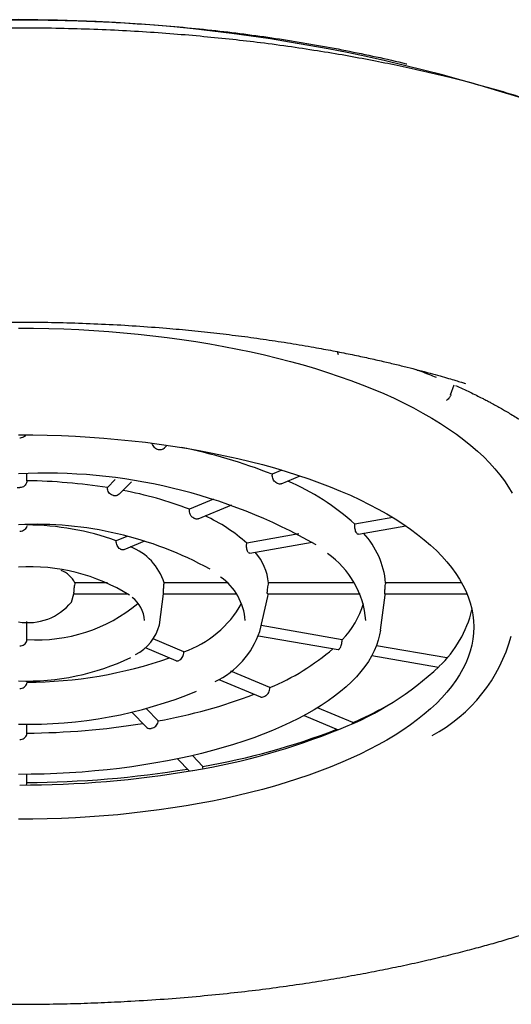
# Model space of a CAD drawing. Header units: millimetres. Extents: x 8 to 1191, y 12 to 1197.
# Tile 44 of 61: x 543 to 550, y 1109 to 1122. Entities that reach past the tile are written whole.
import ezdxf

# ---------------------------------------------------------------- set-up
doc = ezdxf.new("R2010")
doc.units = ezdxf.units.MM

msp = doc.modelspace()

# ---------------------------------------------------------------- linework, layer by layer
at = {"color": 7, "linetype": 'Continuous', "lineweight": 30}
for p, q in [((547.648, 1117.691), (547.637, 1117.736)), ((549.207, 1117.139), (549.259, 1117.274)), ((549.396, 1117.3), (549.416, 1117.294)), ((549.416, 1117.294), (549.416, 1117.294)), ((549.21, 1117.147), (549.206, 1117.136)), ((545.228, 1116.394), (545.269, 1116.436)), ((543.322, 1115.942), (543.322, 1116.039)), ((546.864, 1116.09), (546.728, 1116.033)), ((546.728, 1116.033), (546.728, 1116.018)), ((546.855, 1115.9), (547.115, 1116.011)), ((543.322, 1115.942), (543.319, 1115.928)), ((544.549, 1115.959), (544.439, 1115.847)), ((544.604, 1115.758), (544.772, 1115.929)), ((544.53, 1115.735), (544.525, 1115.736)), ((545.912, 1115.688), (545.579, 1115.547)), ((545.702, 1115.413), (546.167, 1115.61)), ((545.578, 1115.532), (545.579, 1115.547)), ((548.405, 1115.431), (547.877, 1115.338)), ((547.926, 1115.2), (548.585, 1115.315)), ((547.101, 1115.203), (546.376, 1115.076)), ((544.708, 1115.17), (544.563, 1115.109)), ((544.671, 1114.985), (544.957, 1115.106)), ((546.419, 1114.936), (547.286, 1115.088)), ((543.988, 1114.523), (543.985, 1114.509)), ((544.442, 1114.523), (543.988, 1114.523)), ((545.226, 1114.509), (545.227, 1114.523)), ((546.101, 1114.523), (545.227, 1114.523)), ((546.677, 1114.509), (546.679, 1114.523)), ((547.868, 1114.523), (546.679, 1114.523)), ((548.304, 1114.523), (548.303, 1114.509)), ((549.361, 1114.523), (548.304, 1114.523)), ((543.94, 1114.256), (543.973, 1114.369)), ((543.972, 1114.369), (544.721, 1114.369)), ((545.162, 1113.942), (545.22, 1114.369)), ((545.219, 1114.369), (546.231, 1114.369)), ((546.663, 1114.369), (547.95, 1114.369)), ((548.295, 1114.369), (549.435, 1114.369)), ((548.297, 1114.35), (548.3, 1114.369)), ((546.556, 1113.847), (546.666, 1114.334)), ((548.232, 1113.868), (548.297, 1114.35)), ((543.322, 1113.736), (543.322, 1113.985)), ((547.701, 1113.733), (546.574, 1113.931)), ((543.319, 1113.722), (543.322, 1113.736)), ((545.503, 1113.563), (545.077, 1113.744)), ((546.54, 1113.789), (547.644, 1113.596)), ((544.963, 1113.623), (545.391, 1113.442)), ((547.663, 1113.606), (547.661, 1113.604)), ((549.155, 1113.479), (548.176, 1113.65)), ((548.113, 1113.514), (549.038, 1113.352)), ((546.698, 1113.067), (546.155, 1113.297)), ((543.322, 1113.143), (543.322, 1113.162)), ((545.987, 1113.182), (546.565, 1112.937)), ((546.696, 1113.053), (546.698, 1113.067)), ((544.778, 1112.725), (544.977, 1112.522)), ((545.146, 1112.607), (544.982, 1112.774)), ((547.848, 1112.581), (547.36, 1112.787)), ((547.175, 1112.68), (547.644, 1112.482)), ((547.846, 1112.57), (547.848, 1112.581)), ((543.322, 1112.435), (543.322, 1112.56)), ((545.048, 1112.501), (545.054, 1112.502)), ((543.319, 1112.422), (543.322, 1112.435)), ((545.413, 1112.077), (545.579, 1111.908)), ((545.767, 1111.972), (545.62, 1112.122)), ((543.322, 1111.748), (543.322, 1111.862)), ((543.319, 1111.735), (543.322, 1111.748))]:
    msp.add_line(p, q, dxfattribs=at)
at = {"color": 7, "linetype": 'Continuous', "lineweight": 30, "flags": 128}
for points in [[(543.204, 1118.065), (543.414, 1118.064), (543.624, 1118.06), (543.833, 1118.053), (544.042, 1118.044), (544.25, 1118.032), (544.457, 1118.018), (544.662, 1118.001), (544.867, 1117.981), (545.07, 1117.959), (545.271, 1117.934), (545.471, 1117.907), (545.669, 1117.877), (545.864, 1117.845), (546.057, 1117.81), (546.248, 1117.773), (546.436, 1117.734), (546.62, 1117.692), (546.802, 1117.648), (546.981, 1117.601), (547.157, 1117.553), (547.328, 1117.502), (547.497, 1117.449), (547.661, 1117.394), (547.822, 1117.337), (547.978, 1117.278), (548.13, 1117.217), (548.278, 1117.154), (548.421, 1117.089), (548.56, 1117.022), (548.694, 1116.954), (548.823, 1116.884), (548.947, 1116.813), (549.066, 1116.74), (549.18, 1116.665), (549.288, 1116.589), (549.391, 1116.512), (549.489, 1116.434), (549.581, 1116.354), (549.667, 1116.273), (549.748, 1116.191), (549.823, 1116.108), (549.892, 1116.025), (549.955, 1115.94), (550.012, 1115.855), (550.063, 1115.769)], [(543.204, 1116.583), (543.403, 1116.581), (543.602, 1116.577), (543.8, 1116.571), (543.997, 1116.562), (544.194, 1116.55), (544.39, 1116.535), (544.584, 1116.518), (544.777, 1116.499), (544.969, 1116.477), (545.159, 1116.452), (545.347, 1116.425), (545.533, 1116.395), (545.716, 1116.363), (545.898, 1116.328), (546.076, 1116.291), (546.252, 1116.252), (546.424, 1116.21), (546.594, 1116.167), (546.76, 1116.121), (546.922, 1116.072), (547.081, 1116.022), (547.236, 1115.969), (547.387, 1115.915), (547.534, 1115.858), (547.677, 1115.8), (547.815, 1115.74), (547.949, 1115.677), (548.078, 1115.614), (548.202, 1115.548), (548.322, 1115.481), (548.436, 1115.412), (548.545, 1115.342), (548.649, 1115.27), (548.747, 1115.197), (548.84, 1115.123), (548.928, 1115.048), (549.009, 1114.971), (549.085, 1114.894), (549.156, 1114.815), (549.22, 1114.736), (549.278, 1114.655), (549.331, 1114.574), (549.377, 1114.493), (549.417, 1114.411), (549.452, 1114.328), (549.48, 1114.245), (549.501, 1114.161), (549.517, 1114.078), (549.526, 1113.994), (549.529, 1113.91), (549.526, 1113.826), (549.517, 1113.742), (549.501, 1113.658), (549.48, 1113.575), (549.452, 1113.492), (549.417, 1113.409), (549.377, 1113.327), (549.331, 1113.245), (549.278, 1113.164), (549.22, 1113.084), (549.156, 1113.004), (549.085, 1112.926), (549.009, 1112.848), (548.928, 1112.772), (548.84, 1112.696), (548.747, 1112.622), (548.649, 1112.549), (548.545, 1112.477), (548.436, 1112.407), (548.322, 1112.338), (548.202, 1112.271), (548.078, 1112.206), (547.949, 1112.142), (547.815, 1112.08), (547.677, 1112.02), (547.534, 1111.961), (547.387, 1111.905), (547.236, 1111.85), (547.081, 1111.798), (546.922, 1111.747), (546.76, 1111.699), (546.594, 1111.653), (546.424, 1111.609), (546.252, 1111.567), (546.076, 1111.528), (545.898, 1111.491), (545.716, 1111.456), (545.533, 1111.424), (545.347, 1111.395), (545.159, 1111.367), (544.969, 1111.343), (544.777, 1111.321), (544.584, 1111.301), (544.39, 1111.284), (544.194, 1111.27), (543.997, 1111.258), (543.8, 1111.248), (543.602, 1111.242), (543.403, 1111.238), (543.204, 1111.237)], [(545.155, 1116.372), (545.154, 1116.372), (545.153, 1116.372), (545.153, 1116.372), (545.152, 1116.373), (545.151, 1116.373), (545.151, 1116.373), (545.15, 1116.373), (545.149, 1116.373)], [(546.666, 1114.334), (546.672, 1114.363), (546.673, 1114.369)], [(548.232, 1113.868), (548.221, 1113.802), (548.202, 1113.727), (548.177, 1113.653), (548.146, 1113.579), (548.108, 1113.505), (548.065, 1113.432), (548.015, 1113.36), (547.96, 1113.289), (547.898, 1113.218), (547.831, 1113.149), (547.758, 1113.08), (547.679, 1113.013), (547.595, 1112.947), (547.505, 1112.882), (547.41, 1112.819), (547.31, 1112.757), (547.204, 1112.696), (547.094, 1112.637), (546.978, 1112.58), (546.858, 1112.525), (546.734, 1112.471), (546.605, 1112.42), (546.472, 1112.37), (546.334, 1112.322), (546.193, 1112.276), (546.048, 1112.233), (545.9, 1112.192), (545.748, 1112.152), (545.593, 1112.116), (545.435, 1112.081), (545.274, 1112.049), (545.111, 1112.02), (544.945, 1111.992), (544.778, 1111.968), (544.608, 1111.945), (544.436, 1111.926), (544.263, 1111.909), (544.089, 1111.894), (543.913, 1111.882), (543.737, 1111.873), (543.56, 1111.866), (543.382, 1111.862), (543.204, 1111.861)], [(545.622, 1111.915), (545.623, 1111.916), (545.624, 1111.916), (545.624, 1111.916), (545.625, 1111.916), (545.626, 1111.916), (545.626, 1111.916), (545.627, 1111.916), (545.628, 1111.916)]]:
    msp.add_lwpolyline(points, dxfattribs=at)
at = {"color": 7, "linetype": 'Continuous', "lineweight": 30}
for centre, radius, start, end in [((543.205, 1099.409), 22.943, 68.3004, 111.7043), ((543.969, 1109.028), 7.529, 68.5022, 78.5507), ((543.575, 1108.444), 7.605, 60.3483, 92.793), ((543.223, 1108.158), 7.785, 81.0114, 89.2737), ((544.682, 1110.888), 5.448, 66.9588, 67.2216), ((545.617, 1112.856), 3.357, 47.686, 66.6836), ((543.204, 1107.666), 8.18, 89.886, 90.114), ((543.686, 1110.631), 5.267, 68.9386, 79.4068), ((544.862, 1113.383), 2.271, 48.185, 65.7093), ((543.441, 1110.32), 5.017, 61.111, 92.7075), ((543.284, 1111.497), 3.832, 70.5074, 89.4364), ((544.208, 1112.01), 3.701, 66.8968, 67.2836), ((546.501, 1113.831), 1.968, 44.3789, 44.4703), ((547.138, 1114.416), 1.172, 5.2604, 42.8307), ((543.789, 1113.001), 2.156, 67.0316, 67.1487), ((544.487, 1114.299), 0.773, 16.857, 69.4375), ((545.444, 1114.009), 1.337, 44.3573, 44.4918), ((545.895, 1114.435), 0.789, 6.3843, 40.6099), ((546.781, 1113.904), 1.252, 4.406, 55.0691), ((543.371, 1112.153), 2.593, 57.9616, 93.6759), ((543.657, 1114.348), 0.375, 27.7869, 68.0988), ((545.543, 1113.939), 0.814, 4.3242, 54.8633), ((543.835, 1114.385), 0.137, 357.1252, 2.8748), ((544.859, 1114.385), 0.36, 358.9046, 1.0954), ((546.044, 1114.385), 0.617, 359.3618, 0.6382), ((547.385, 1114.385), 0.909, 359.5664, 0.4336), ((543.335, 1114.753), 0.783, 260.4115, 320.5987), ((543.464, 1115.916), 2.185, 266.2637, 309.785), ((544.518, 1113.972), 0.438, 3.7674, 52.7688), ((545.007, 1114.966), 1.488, 289.4718, 330.6492), ((546.831, 1114.584), 1.217, 315.627, 343.4043), ((547.94, 1114.532), 1.611, 313.5138, 346.1936), ((544.541, 1114.097), 0.64, 296.7659, 345.9987), ((545.427, 1114.228), 1.191, 295.3662, 341.3507), ((547.89, 1114.373), 2.239, 298.2581, 344.7454), ((545.439, 1116.082), 3.267, 292.6637, 310.7914), ((543.316, 1116.517), 3.359, 268.0975, 295.5291), ((543.318, 1119.147), 6.004, 270.0317, 289.2795), ((544.119, 1116.55), 3.372, 292.8724, 292.9472), ((546.154, 1116.423), 4.212, 291.3661, 313.3789), ((547.301, 1115.074), 2.446, 315.5387, 315.6122), ((543.349, 1118.691), 6.133, 268.6481, 292.3102), ((543.857, 1119.855), 7.363, 280.0831, 290.8476), ((544.606, 1117.701), 5.165, 292.7712, 293.0484), ((545.52, 1117.924), 5.828, 293.5446, 298.6315), ((543.23, 1123.231), 10.797, 270.4861, 279.0596), ((544.066, 1121.364), 9.576, 279.3878, 292.0813), ((544.094, 1121.589), 9.762, 279.8696, 291.2135), ((545.041, 1118.732), 6.77, 292.8041, 293.0155), ((543.236, 1125.845), 14.132, 269.9401, 279.7233), ((543.24, 1126.149), 14.401, 270.324, 279.238)]:
    msp.add_arc(centre, radius, start, end, dxfattribs=at)
for points, knots in [([(537.815, 1121.737), (537.824, 1121.74), (537.965, 1121.776), (538.248, 1121.839), (538.664, 1121.927), (539.092, 1122.006), (539.53, 1122.078), (539.978, 1122.142), (540.432, 1122.198), (540.892, 1122.245), (541.353, 1122.284), (541.815, 1122.313), (542.277, 1122.334), (542.74, 1122.347), (543.207, 1122.351), (543.677, 1122.347), (544.149, 1122.334), (544.619, 1122.312), (545.087, 1122.281), (545.548, 1122.242), (546.001, 1122.195), (546.447, 1122.14), (546.887, 1122.077), (547.322, 1122.005), (547.753, 1121.925), (548.176, 1121.836), (548.457, 1121.773), (548.594, 1121.738), (548.597, 1121.737)], [0, 0, 0, 0, 0.002809, 0.0439212, 0.0850335, 0.1261458, 0.1680054, 0.2098651, 0.2517247, 0.2935843, 0.335444, 0.3765562, 0.4176685, 0.4587808, 0.499893, 0.5417527, 0.5836123, 0.625472, 0.6673316, 0.7091912, 0.7503035, 0.7914158, 0.832528, 0.8736403, 0.9154999, 0.9573596, 0.9992192, 1, 1, 1, 1]), ([(555.204, 1116.991), (555.204, 1117.008), (555.204, 1117.043), (555.202, 1117.095), (555.199, 1117.15), (555.194, 1117.21), (555.188, 1117.27), (555.181, 1117.329), (555.171, 1117.389), (555.161, 1117.449), (555.149, 1117.506), (555.137, 1117.559), (555.123, 1117.613), (555.107, 1117.672), (555.088, 1117.736), (555.065, 1117.805), (555.037, 1117.881), (555.005, 1117.962), (554.97, 1118.043), (554.931, 1118.127), (554.888, 1118.21), (554.841, 1118.296), (554.792, 1118.38), (554.743, 1118.458), (554.695, 1118.53), (554.651, 1118.593), (554.608, 1118.652), (554.567, 1118.705), (554.53, 1118.753), (554.496, 1118.795), (554.465, 1118.832), (554.435, 1118.868), (554.403, 1118.905), (554.367, 1118.945), (554.33, 1118.986), (554.291, 1119.029), (554.247, 1119.074), (554.196, 1119.126), (554.136, 1119.185), (554.078, 1119.24), (554.023, 1119.291), (553.975, 1119.335), (553.929, 1119.375), (553.885, 1119.413), (553.847, 1119.445), (553.815, 1119.472), (553.791, 1119.491), (553.77, 1119.509), (553.742, 1119.531), (553.704, 1119.561), (553.654, 1119.601), (553.558, 1119.674), (553.417, 1119.777), (553.237, 1119.899), (553.06, 1120.013), (552.883, 1120.121), (552.695, 1120.23), (552.534, 1120.318), (552.406, 1120.385), (552.316, 1120.431), (552.223, 1120.477), (552.128, 1120.523), (552.04, 1120.565), (551.962, 1120.602), (551.898, 1120.631), (551.843, 1120.656), (551.797, 1120.676), (551.76, 1120.693), (551.729, 1120.706), (551.701, 1120.718), (551.668, 1120.732), (551.627, 1120.75), (551.575, 1120.772), (551.513, 1120.798), (551.435, 1120.83), (551.343, 1120.867), (551.241, 1120.907), (551.137, 1120.947), (550.945, 1121.02), (550.662, 1121.12), (550.318, 1121.233), (550.01, 1121.327), (549.736, 1121.406), (549.452, 1121.483), (549.152, 1121.559), (548.836, 1121.634), (548.504, 1121.707), (548.158, 1121.777), (547.791, 1121.846), (547.402, 1121.911), (546.993, 1121.974), (546.583, 1122.029), (546.176, 1122.076), (545.774, 1122.117), (545.357, 1122.153), (544.924, 1122.184), (544.477, 1122.208), (544.015, 1122.225), (543.574, 1122.234), (543.159, 1122.236), (542.773, 1122.233), (542.389, 1122.225), (542.013, 1122.211), (541.61, 1122.191), (541.185, 1122.163), (540.739, 1122.127), (540.316, 1122.085), (539.914, 1122.039), (539.534, 1121.99), (539.172, 1121.937), (538.827, 1121.882), (538.5, 1121.824), (538.19, 1121.765), (537.887, 1121.703), (537.59, 1121.638), (537.303, 1121.57), (537.036, 1121.503), (536.788, 1121.438), (536.555, 1121.372), (536.329, 1121.306), (536.099, 1121.235), (535.862, 1121.158), (535.619, 1121.075), (535.418, 1121.002), (535.26, 1120.943), (535.149, 1120.9), (535.048, 1120.86), (534.962, 1120.825), (534.896, 1120.798), (534.847, 1120.778), (534.809, 1120.762), (534.768, 1120.744), (534.718, 1120.723), (534.661, 1120.698), (534.595, 1120.669), (534.518, 1120.634), (534.43, 1120.594), (534.334, 1120.549), (534.236, 1120.501), (534.138, 1120.453), (534.016, 1120.391), (533.871, 1120.315), (533.705, 1120.224), (533.543, 1120.131), (533.386, 1120.036), (533.241, 1119.944), (533.11, 1119.858), (532.994, 1119.777), (532.901, 1119.711), (532.83, 1119.657), (532.778, 1119.618), (532.733, 1119.583), (532.699, 1119.556), (532.674, 1119.537), (532.654, 1119.521), (532.632, 1119.503), (532.606, 1119.481), (532.569, 1119.451), (532.523, 1119.412), (532.465, 1119.362), (532.362, 1119.27), (532.219, 1119.135), (532.084, 1118.994), (531.988, 1118.885), (531.928, 1118.814), (531.874, 1118.748), (531.826, 1118.684), (531.781, 1118.624), (531.737, 1118.563), (531.694, 1118.5), (531.65, 1118.432), (531.605, 1118.359), (531.557, 1118.277), (531.509, 1118.188), (531.463, 1118.095), (531.422, 1118.006), (531.387, 1117.92), (531.354, 1117.835), (531.331, 1117.767), (531.315, 1117.717), (531.306, 1117.685), (531.297, 1117.655), (531.289, 1117.627), (531.283, 1117.601), (531.276, 1117.576), (531.27, 1117.551), (531.263, 1117.519), (531.254, 1117.477), (531.243, 1117.423), (531.232, 1117.357), (531.222, 1117.281), (531.213, 1117.194), (531.206, 1117.1), (531.205, 1117.035), (531.205, 1117.002)], [0, 0, 0, 0, 0.002334, 0.005026, 0.008079, 0.011495, 0.015255, 0.018882, 0.02218, 0.026179, 0.029558, 0.032508, 0.035614, 0.038985, 0.042625, 0.046664, 0.051105, 0.05595, 0.060892, 0.065509, 0.07081, 0.075898, 0.081018, 0.086171, 0.090242, 0.09426, 0.097948, 0.101278, 0.104306, 0.106962, 0.109247, 0.1114, 0.113767, 0.116352, 0.119154, 0.121705, 0.124692, 0.128116, 0.131977, 0.136274, 0.139181, 0.142238, 0.145046, 0.147449, 0.149892, 0.1517, 0.152874, 0.153942, 0.155309, 0.15755, 0.160303, 0.163567, 0.173043, 0.182251, 0.190385, 0.198372, 0.206722, 0.215527, 0.219177, 0.222899, 0.226695, 0.230563, 0.234402, 0.237249, 0.23974, 0.241873, 0.243648, 0.245067, 0.246129, 0.247116, 0.248304, 0.249869, 0.251811, 0.254131, 0.256828, 0.260471, 0.26424, 0.267982, 0.2717, 0.284771, 0.297522, 0.306434, 0.315183, 0.324041, 0.333405, 0.343278, 0.353098, 0.363373, 0.374106, 0.385295, 0.396941, 0.409043, 0.41978, 0.430853, 0.442262, 0.454006, 0.466086, 0.478502, 0.491254, 0.501487, 0.511919, 0.522266, 0.532373, 0.54224, 0.554798, 0.566946, 0.578682, 0.589719, 0.600366, 0.610623, 0.620491, 0.629968, 0.639056, 0.647754, 0.657033, 0.665823, 0.674124, 0.681936, 0.689259, 0.696494, 0.704014, 0.71203, 0.720346, 0.728963, 0.73313, 0.737263, 0.740943, 0.744125, 0.746808, 0.748281, 0.749579, 0.751099, 0.752954, 0.755143, 0.757668, 0.760527, 0.764059, 0.767951, 0.771909, 0.775877, 0.779856, 0.78699, 0.794159, 0.801363, 0.808603, 0.815708, 0.821937, 0.827772, 0.833212, 0.836233, 0.839113, 0.841599, 0.843549, 0.844722, 0.845668, 0.846871, 0.848383, 0.850205, 0.853058, 0.856442, 0.860346, 0.871741, 0.883415, 0.888078, 0.892728, 0.896982, 0.900769, 0.904668, 0.908332, 0.912217, 0.916338, 0.920771, 0.925525, 0.931282, 0.936894, 0.942188, 0.947173, 0.952101, 0.957094, 0.958982, 0.960813, 0.962542, 0.964169, 0.965693, 0.967115, 0.968472, 0.97018, 0.972703, 0.975835, 0.979576, 0.983925, 0.988884, 0.994452, 1, 1, 1, 1]), ([(536.993, 1117.294), (537, 1117.296), (537.016, 1117.301), (537.051, 1117.312), (537.105, 1117.328), (537.18, 1117.351), (537.273, 1117.378), (537.387, 1117.41), (537.518, 1117.447), (537.667, 1117.486), (537.834, 1117.529), (538.02, 1117.574), (538.226, 1117.622), (538.454, 1117.672), (538.703, 1117.724), (539.008, 1117.782), (539.363, 1117.844), (539.764, 1117.906), (540.171, 1117.962), (540.583, 1118.01), (541, 1118.051), (541.42, 1118.086), (541.844, 1118.113), (542.27, 1118.132), (542.698, 1118.145), (543.127, 1118.15), (543.556, 1118.147), (543.985, 1118.137), (544.413, 1118.12), (544.839, 1118.096), (545.239, 1118.066), (545.612, 1118.032), (545.96, 1117.995), (546.304, 1117.953), (546.645, 1117.906), (546.98, 1117.855), (547.289, 1117.802), (547.566, 1117.751), (547.809, 1117.703), (548.033, 1117.655), (548.24, 1117.609), (548.429, 1117.565), (548.601, 1117.522), (548.764, 1117.48), (548.916, 1117.44), (549.055, 1117.401), (549.174, 1117.367), (549.272, 1117.338), (549.351, 1117.314), (549.396, 1117.3), (549.416, 1117.294)], [0, 0, 0, 0, 0.0019752, 0.0051184, 0.0104413, 0.0174602, 0.0261778, 0.0365956, 0.0487146, 0.0618391, 0.0765079, 0.0927216, 0.1104803, 0.1297841, 0.1506329, 0.1730022, 0.205058, 0.2371294, 0.269216, 0.3013175, 0.3334337, 0.3655641, 0.3977086, 0.4298667, 0.4620382, 0.4942229, 0.5264203, 0.5586302, 0.5908522, 0.6230861, 0.6553315, 0.6822119, 0.7090999, 0.7359953, 0.762898, 0.7898078, 0.8163438, 0.8377882, 0.8579509, 0.876832, 0.8944313, 0.9107489, 0.925785, 0.9395397, 0.9539681, 0.9666538, 0.9775981, 0.9868023, 0.9942686, 1, 1, 1, 1]), ([(548.734, 1117.488), (548.754, 1117.48), (548.81, 1117.459), (548.901, 1117.424), (548.972, 1117.396), (549.006, 1117.382)], [0, 0, 0, 0, 0.213129, 0.610447, 1, 1, 1, 1]), ([(549.274, 1117.268), (549.308, 1117.253), (549.377, 1117.222), (549.474, 1117.176), (549.563, 1117.132), (549.637, 1117.095), (549.696, 1117.065), (549.743, 1117.04), (549.783, 1117.018), (549.819, 1116.999), (549.856, 1116.978), (549.903, 1116.952), (549.961, 1116.919), (550.03, 1116.878), (550.103, 1116.833), (550.176, 1116.786), (550.246, 1116.74), (550.312, 1116.695), (550.374, 1116.652), (550.429, 1116.611), (550.479, 1116.573), (550.522, 1116.539), (550.563, 1116.507), (550.605, 1116.472), (550.652, 1116.432), (550.702, 1116.388), (550.75, 1116.344), (550.798, 1116.298), (550.848, 1116.247), (550.902, 1116.191), (550.951, 1116.135), (550.995, 1116.083), (551.033, 1116.035), (551.066, 1115.991), (551.095, 1115.95), (551.124, 1115.907), (551.155, 1115.859), (551.187, 1115.804), (551.212, 1115.758), (551.23, 1115.721), (551.243, 1115.693), (551.255, 1115.665), (551.267, 1115.637), (551.276, 1115.614), (551.283, 1115.595), (551.289, 1115.579), (551.294, 1115.563), (551.3, 1115.545), (551.307, 1115.525), (551.316, 1115.492), (551.327, 1115.45), (551.336, 1115.404), (551.343, 1115.367), (551.347, 1115.337), (551.349, 1115.314), (551.351, 1115.291), (551.353, 1115.266), (551.354, 1115.237), (551.354, 1115.218), (551.354, 1115.208)], [0, 0, 0, 0, 0.0237348, 0.0485129, 0.0706518, 0.090153, 0.1040894, 0.1162773, 0.1267174, 0.1354765, 0.1451121, 0.1569341, 0.1736719, 0.1934414, 0.2157476, 0.237872, 0.2598315, 0.2811688, 0.3018845, 0.3216964, 0.3394502, 0.3550257, 0.3688608, 0.3846483, 0.403266, 0.4242957, 0.4447128, 0.4639132, 0.4880246, 0.5141029, 0.5416409, 0.5651722, 0.5874601, 0.6077632, 0.6262227, 0.6460065, 0.66791, 0.6957618, 0.7238255, 0.73592, 0.7494639, 0.7644128, 0.7783683, 0.7901625, 0.7994884, 0.806621, 0.8143563, 0.8234264, 0.8338307, 0.8455683, 0.8732191, 0.8974859, 0.9204492, 0.9296323, 0.9391949, 0.9508374, 0.9648489, 0.9812352, 1, 1, 1, 1]), ([(549.209, 1117.133), (549.203, 1117.122), (549.19, 1117.095), (549.165, 1117.071), (549.151, 1117.057)], [0, 0, 0, 0, 0.413538, 1, 1, 1, 1]), ([(543.305, 1116.581), (543.299, 1116.574), (543.287, 1116.557), (543.258, 1116.541), (543.235, 1116.536), (543.222, 1116.536), (543.221, 1116.536)], [0, 0, 0, 0, 0.292343, 0.626232, 0.958324, 1, 1, 1, 1]), ([(545.149, 1116.373), (545.139, 1116.376), (545.119, 1116.382), (545.092, 1116.403), (545.072, 1116.43), (545.063, 1116.452), (545.063, 1116.463), (545.063, 1116.464)], [0, 0, 0, 0, 0.246445, 0.492873, 0.739804, 0.98799, 1, 1, 1, 1]), ([(545.227, 1116.394), (545.227, 1116.394), (545.221, 1116.385), (545.202, 1116.376), (545.177, 1116.369), (545.161, 1116.371), (545.155, 1116.372)], [0, 0, 0, 0, 0.022837, 0.406592, 0.788037, 1, 1, 1, 1]), ([(546.792, 1115.911), (546.784, 1115.916), (546.768, 1115.924), (546.748, 1115.949), (546.734, 1115.98), (546.729, 1116.004), (546.728, 1116.016), (546.728, 1116.018)], [0, 0, 0, 0, 0.240268, 0.480522, 0.721227, 0.963131, 1, 1, 1, 1]), ([(543.319, 1115.928), (543.316, 1115.917), (543.31, 1115.895), (543.287, 1115.869), (543.257, 1115.85), (543.233, 1115.848), (543.221, 1115.847)], [0, 0, 0, 0, 0.245955, 0.492036, 0.734933, 1, 1, 1, 1]), ([(546.854, 1115.902), (546.85, 1115.9), (546.839, 1115.895), (546.824, 1115.897), (546.816, 1115.901), (546.815, 1115.901)], [0, 0, 0, 0, 0.3506137, 0.9275919, 1, 1, 1, 1]), ([(544.525, 1115.736), (544.515, 1115.739), (544.494, 1115.744), (544.468, 1115.766), (544.449, 1115.793), (544.44, 1115.822), (544.44, 1115.84), (544.439, 1115.847)], [0, 0, 0, 0, 0.214252, 0.428461, 0.643935, 0.862532, 1, 1, 1, 1]), ([(544.604, 1115.758), (544.603, 1115.758), (544.597, 1115.748), (544.577, 1115.738), (544.552, 1115.732), (544.536, 1115.734), (544.53, 1115.735)], [0, 0, 0, 0, 0.03074, 0.418458, 0.799594, 1, 1, 1, 1]), ([(545.638, 1115.423), (545.63, 1115.428), (545.614, 1115.436), (545.595, 1115.461), (545.582, 1115.492), (545.579, 1115.517), (545.578, 1115.53), (545.578, 1115.532)], [0, 0, 0, 0, 0.237196, 0.474349, 0.712808, 0.954665, 1, 1, 1, 1]), ([(543.319, 1115.314), (543.316, 1115.304), (543.31, 1115.283), (543.288, 1115.258), (543.259, 1115.242), (543.235, 1115.237), (543.222, 1115.237), (543.221, 1115.237)], [0, 0, 0, 0, 0.242504, 0.485051, 0.726617, 0.967569, 1, 1, 1, 1]), ([(545.701, 1115.414), (545.696, 1115.412), (545.684, 1115.406), (545.67, 1115.411), (545.661, 1115.414)], [0, 0, 0, 0, 0.3624785, 1, 1, 1, 1]), ([(547.905, 1115.21), (547.901, 1115.215), (547.893, 1115.226), (547.883, 1115.253), (547.877, 1115.285), (547.875, 1115.315), (547.877, 1115.332), (547.877, 1115.338)], [0, 0, 0, 0, 0.217145, 0.434275, 0.651848, 0.870527, 1, 1, 1, 1]), ([(547.926, 1115.201), (547.922, 1115.2), (547.916, 1115.2), (547.91, 1115.205), (547.907, 1115.207)], [0, 0, 0, 0, 0.599563, 1, 1, 1, 1]), ([(544.627, 1114.988), (544.619, 1114.993), (544.603, 1115.001), (544.583, 1115.026), (544.568, 1115.057), (544.562, 1115.085), (544.563, 1115.103), (544.563, 1115.109)], [0, 0, 0, 0, 0.217667, 0.435331, 0.653109, 0.871402, 1, 1, 1, 1]), ([(546.397, 1114.946), (546.393, 1114.951), (546.385, 1114.962), (546.376, 1114.989), (546.372, 1115.021), (546.372, 1115.051), (546.375, 1115.069), (546.376, 1115.076)], [0, 0, 0, 0, 0.214252, 0.428461, 0.643935, 0.862532, 1, 1, 1, 1]), ([(544.67, 1114.986), (544.669, 1114.985), (544.662, 1114.98), (544.648, 1114.981), (544.635, 1114.985), (544.631, 1114.987)], [0, 0, 0, 0, 0.09598, 0.673741, 1, 1, 1, 1]), ([(546.419, 1114.937), (546.414, 1114.936), (546.408, 1114.936), (546.402, 1114.941), (546.4, 1114.943)], [0, 0, 0, 0, 0.620795, 1, 1, 1, 1]), ([(543.985, 1114.509), (543.983, 1114.498), (543.978, 1114.476), (543.974, 1114.442), (543.972, 1114.414), (543.971, 1114.399), (543.972, 1114.393), (543.972, 1114.392)], [0, 0, 0, 0, 0.243135, 0.486464, 0.725627, 0.963124, 1, 1, 1, 1]), ([(545.219, 1114.392), (545.219, 1114.398), (545.219, 1114.41), (545.22, 1114.438), (545.222, 1114.47), (545.224, 1114.495), (545.225, 1114.507), (545.226, 1114.509)], [0, 0, 0, 0, 0.240846, 0.481692, 0.722581, 0.963954, 1, 1, 1, 1]), ([(546.662, 1114.392), (546.662, 1114.398), (546.662, 1114.409), (546.665, 1114.437), (546.669, 1114.469), (546.674, 1114.494), (546.676, 1114.507), (546.677, 1114.509)], [0, 0, 0, 0, 0.237196, 0.474349, 0.712808, 0.954665, 1, 1, 1, 1]), ([(548.294, 1114.392), (548.294, 1114.398), (548.294, 1114.41), (548.296, 1114.438), (548.298, 1114.47), (548.301, 1114.495), (548.302, 1114.507), (548.303, 1114.509)], [0, 0, 0, 0, 0.240268, 0.480522, 0.721227, 0.963131, 1, 1, 1, 1]), ([(543.972, 1114.379), (543.971, 1114.374), (543.971, 1114.369), (543.972, 1114.37), (543.972, 1114.37)], [0, 0, 0, 0, 0.7655776, 1, 1, 1, 1]), ([(545.219, 1114.37), (545.219, 1114.37), (545.219, 1114.368), (545.219, 1114.373), (545.219, 1114.378), (545.219, 1114.379)], [0, 0, 0, 0, 0.124747, 0.89617, 1, 1, 1, 1]), ([(546.663, 1114.37), (546.663, 1114.37), (546.662, 1114.368), (546.662, 1114.374), (546.662, 1114.379)], [0, 0, 0, 0, 0.146481, 1, 1, 1, 1]), ([(548.295, 1114.37), (548.295, 1114.37), (548.294, 1114.368), (548.294, 1114.373), (548.294, 1114.378), (548.294, 1114.379)], [0, 0, 0, 0, 0.131372, 0.903146, 1, 1, 1, 1]), ([(531.204, 1113.91), (531.205, 1113.893), (531.205, 1113.858), (531.207, 1113.806), (531.21, 1113.75), (531.215, 1113.691), (531.221, 1113.631), (531.228, 1113.572), (531.238, 1113.511), (531.248, 1113.452), (531.26, 1113.394), (531.272, 1113.341), (531.286, 1113.288), (531.302, 1113.229), (531.321, 1113.165), (531.344, 1113.095), (531.371, 1113.019), (531.404, 1112.939), (531.439, 1112.857), (531.478, 1112.774), (531.521, 1112.691), (531.568, 1112.605), (531.617, 1112.521), (531.666, 1112.443), (531.714, 1112.371), (531.758, 1112.308), (531.801, 1112.249), (531.842, 1112.195), (531.879, 1112.148), (531.913, 1112.106), (531.944, 1112.068), (531.974, 1112.033), (532.006, 1111.996), (532.041, 1111.956), (532.079, 1111.915), (532.118, 1111.872), (532.162, 1111.826), (532.213, 1111.774), (532.272, 1111.716), (532.331, 1111.661), (532.386, 1111.61), (532.434, 1111.566), (532.48, 1111.526), (532.524, 1111.488), (532.562, 1111.456), (532.594, 1111.429), (532.618, 1111.41), (532.639, 1111.392), (532.667, 1111.37), (532.705, 1111.339), (532.755, 1111.3), (532.851, 1111.227), (532.992, 1111.124), (533.172, 1111.001), (533.349, 1110.888), (533.526, 1110.78), (533.714, 1110.671), (533.875, 1110.583), (534.003, 1110.516), (534.093, 1110.47), (534.186, 1110.424), (534.281, 1110.377), (534.369, 1110.335), (534.447, 1110.299), (534.511, 1110.27), (534.566, 1110.245), (534.612, 1110.224), (534.649, 1110.208), (534.68, 1110.195), (534.708, 1110.183), (534.741, 1110.168), (534.782, 1110.151), (534.834, 1110.129), (534.896, 1110.103), (534.974, 1110.071), (535.066, 1110.034), (535.168, 1109.993), (535.272, 1109.953), (535.464, 1109.881), (535.747, 1109.78), (536.091, 1109.668), (536.399, 1109.574), (536.673, 1109.495), (536.956, 1109.418), (537.257, 1109.342), (537.573, 1109.267), (537.905, 1109.194), (538.251, 1109.123), (538.618, 1109.055), (539.007, 1108.989), (539.416, 1108.927), (539.826, 1108.872), (540.232, 1108.824), (540.635, 1108.783), (541.052, 1108.747), (541.485, 1108.717), (541.932, 1108.693), (542.394, 1108.676), (542.834, 1108.667), (543.25, 1108.664), (543.636, 1108.668), (544.02, 1108.676), (544.396, 1108.69), (544.799, 1108.71), (545.224, 1108.737), (545.67, 1108.774), (546.093, 1108.815), (546.495, 1108.861), (546.875, 1108.911), (547.237, 1108.964), (547.582, 1109.019), (547.909, 1109.077), (548.219, 1109.136), (548.522, 1109.198), (548.818, 1109.263), (549.106, 1109.331), (549.373, 1109.398), (549.621, 1109.463), (549.854, 1109.528), (550.08, 1109.595), (550.31, 1109.666), (550.547, 1109.743), (550.79, 1109.826), (550.991, 1109.898), (551.149, 1109.958), (551.26, 1110.001), (551.361, 1110.041), (551.447, 1110.076), (551.513, 1110.103), (551.562, 1110.123), (551.6, 1110.139), (551.641, 1110.157), (551.691, 1110.178), (551.748, 1110.203), (551.814, 1110.232), (551.891, 1110.267), (551.979, 1110.307), (552.075, 1110.352), (552.173, 1110.399), (552.271, 1110.448), (552.393, 1110.509), (552.538, 1110.585), (552.704, 1110.677), (552.866, 1110.77), (553.023, 1110.864), (553.168, 1110.956), (553.299, 1111.043), (553.415, 1111.124), (553.507, 1111.19), (553.579, 1111.243), (553.631, 1111.283), (553.676, 1111.318), (553.71, 1111.344), (553.735, 1111.364), (553.755, 1111.38), (553.777, 1111.398), (553.803, 1111.419), (553.84, 1111.449), (553.886, 1111.489), (553.944, 1111.538), (554.047, 1111.631), (554.19, 1111.766), (554.325, 1111.907), (554.421, 1112.016), (554.481, 1112.087), (554.534, 1112.153), (554.583, 1112.216), (554.628, 1112.277), (554.672, 1112.338), (554.715, 1112.401), (554.759, 1112.469), (554.804, 1112.541), (554.852, 1112.623), (554.9, 1112.713), (554.946, 1112.806), (554.987, 1112.895), (555.022, 1112.98), (555.055, 1113.065), (555.078, 1113.133), (555.094, 1113.184), (555.103, 1113.216), (555.112, 1113.246), (555.12, 1113.274), (555.126, 1113.3), (555.133, 1113.325), (555.139, 1113.35), (555.146, 1113.382), (555.155, 1113.424), (555.166, 1113.478), (555.177, 1113.543), (555.187, 1113.619), (555.196, 1113.706), (555.203, 1113.804), (555.204, 1113.873), (555.204, 1113.91)], [0, 0, 0, 0, 0.0023329, 0.0050229, 0.0080738, 0.0114881, 0.0152459, 0.0188701, 0.0221662, 0.0261629, 0.0295395, 0.0324875, 0.0355913, 0.0389609, 0.0425981, 0.0466342, 0.0510733, 0.0559149, 0.0608536, 0.0654677, 0.0707651, 0.0758502, 0.0809675, 0.0861169, 0.0901854, 0.0942012, 0.0978864, 0.1012138, 0.1042405, 0.1068952, 0.1091779, 0.1113297, 0.1136958, 0.1162788, 0.1190792, 0.1216281, 0.1246137, 0.1280358, 0.1318941, 0.1361884, 0.1390935, 0.1421486, 0.1449546, 0.1473565, 0.1497982, 0.1516045, 0.1527779, 0.1538454, 0.1552113, 0.157451, 0.1602021, 0.1634644, 0.1729345, 0.1821363, 0.1902654, 0.1982471, 0.2065915, 0.2153913, 0.2190387, 0.2227589, 0.2265519, 0.2304176, 0.2342544, 0.2371001, 0.2395888, 0.2417204, 0.2434951, 0.2449129, 0.245974, 0.2469608, 0.2481476, 0.2497116, 0.2516527, 0.2539709, 0.256666, 0.2603075, 0.2640733, 0.2678139, 0.2715292, 0.2845922, 0.2973348, 0.306241, 0.3149843, 0.3238369, 0.3331952, 0.3430623, 0.3528754, 0.3631447, 0.3738704, 0.3850525, 0.3966909, 0.4087857, 0.4195161, 0.430582, 0.4419834, 0.4537203, 0.4657927, 0.4782008, 0.4909447, 0.501171, 0.5115972, 0.5219373, 0.5320377, 0.5418986, 0.5544492, 0.566589, 0.5783182, 0.589348, 0.5999883, 0.610239, 0.6201002, 0.6295718, 0.638654, 0.6473466, 0.6566197, 0.6654042, 0.6737, 0.681507, 0.6888253, 0.6960558, 0.7035706, 0.7115818, 0.719893, 0.7285046, 0.7326687, 0.7367987, 0.7404766, 0.7436565, 0.7463384, 0.7478102, 0.7491074, 0.7506266, 0.7524803, 0.7546684, 0.757191, 0.7600484, 0.7635781, 0.7674681, 0.7714229, 0.7753888, 0.7793658, 0.7864948, 0.7936592, 0.8008591, 0.8080943, 0.8151945, 0.8214196, 0.8272508, 0.8326877, 0.8357069, 0.8385846, 0.8410697, 0.843018, 0.8441901, 0.8451357, 0.846338, 0.8478493, 0.8496697, 0.852521, 0.8559027, 0.8598044, 0.8711925, 0.882859, 0.8875188, 0.8921658, 0.8964179, 0.9002027, 0.9040986, 0.9077606, 0.9116431, 0.9157616, 0.9201912, 0.9249425, 0.9306961, 0.9363044, 0.9415955, 0.9465771, 0.9515021, 0.9564917, 0.958379, 0.9602088, 0.9619365, 0.963562, 0.9650854, 0.9665065, 0.9678629, 0.96957, 0.9720913, 0.9752209, 0.9789592, 0.9833062, 0.988262, 0.9938267, 1, 1, 1, 1]), ([(543.221, 1113.646), (543.232, 1113.647), (543.254, 1113.649), (543.284, 1113.665), (543.307, 1113.689), (543.317, 1113.709), (543.319, 1113.721), (543.319, 1113.722)], [0, 0, 0, 0, 0.241752, 0.483492, 0.72552, 0.967652, 1, 1, 1, 1]), ([(547.663, 1113.606), (547.668, 1113.612), (547.676, 1113.622), (547.687, 1113.65), (547.696, 1113.682), (547.7, 1113.711), (547.7, 1113.727), (547.701, 1113.733)], [0, 0, 0, 0, 0.218714, 0.437426, 0.656169, 0.874931, 1, 1, 1, 1]), ([(545.434, 1113.445), (545.442, 1113.449), (545.458, 1113.458), (545.478, 1113.483), (545.494, 1113.513), (545.502, 1113.541), (545.503, 1113.557), (545.503, 1113.563)], [0, 0, 0, 0, 0.218672, 0.437341, 0.656082, 0.874866, 1, 1, 1, 1]), ([(547.644, 1113.597), (547.647, 1113.597), (547.653, 1113.596), (547.659, 1113.602), (547.661, 1113.604)], [0, 0, 0, 0, 0.588131, 1, 1, 1, 1]), ([(545.391, 1113.443), (545.392, 1113.442), (545.399, 1113.437), (545.413, 1113.438), (545.425, 1113.442), (545.43, 1113.443)], [0, 0, 0, 0, 0.090667, 0.669138, 1, 1, 1, 1]), ([(543.221, 1113.054), (543.232, 1113.055), (543.254, 1113.057), (543.284, 1113.073), (543.307, 1113.097), (543.317, 1113.117), (543.319, 1113.128), (543.319, 1113.13)], [0, 0, 0, 0, 0.241898, 0.483793, 0.725777, 0.967792, 1, 1, 1, 1]), ([(546.628, 1112.948), (546.636, 1112.953), (546.651, 1112.962), (546.672, 1112.986), (546.688, 1113.016), (546.695, 1113.04), (546.696, 1113.052), (546.696, 1113.053)], [0, 0, 0, 0, 0.241936, 0.48387, 0.725842, 0.967828, 1, 1, 1, 1]), ([(546.566, 1112.939), (546.57, 1112.937), (546.581, 1112.932), (546.595, 1112.935), (546.604, 1112.938), (546.605, 1112.939)], [0, 0, 0, 0, 0.34476, 0.9231316, 1, 1, 1, 1]), ([(545.054, 1112.502), (545.064, 1112.505), (545.085, 1112.511), (545.112, 1112.531), (545.133, 1112.558), (545.144, 1112.585), (545.145, 1112.601), (545.146, 1112.607)], [0, 0, 0, 0, 0.218714, 0.437426, 0.656169, 0.874931, 1, 1, 1, 1]), ([(544.977, 1112.522), (544.977, 1112.522), (544.983, 1112.513), (545.001, 1112.504), (545.026, 1112.498), (545.042, 1112.5), (545.048, 1112.501)], [0, 0, 0, 0, 0.018561, 0.40017, 0.78181, 1, 1, 1, 1]), ([(543.221, 1112.346), (543.232, 1112.347), (543.254, 1112.349), (543.284, 1112.365), (543.307, 1112.388), (543.317, 1112.409), (543.319, 1112.42), (543.319, 1112.422)], [0, 0, 0, 0, 0.241936, 0.48387, 0.725842, 0.967828, 1, 1, 1, 1]), ([(545.76, 1111.942), (545.762, 1111.946), (545.767, 1111.956), (545.767, 1111.966), (545.767, 1111.972)], [0, 0, 0, 0, 0.422093, 1, 1, 1, 1]), ([(543.311, 1111.714), (543.314, 1111.719), (543.317, 1111.726), (543.319, 1111.733), (543.319, 1111.735)], [0, 0, 0, 0, 0.81944, 1, 1, 1, 1])]:
    msp.add_open_spline(points, degree=3, knots=knots, dxfattribs=at)

doc.saveas('drawing.dxf')
